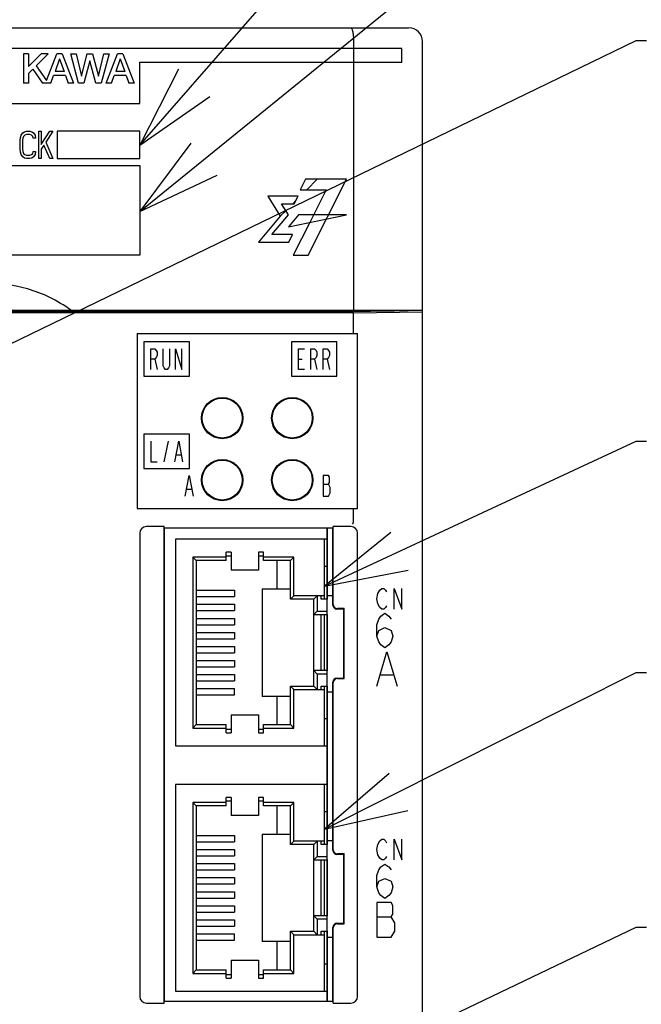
# Model space of a CAD drawing. Header units: millimetres. Extents: x 92 to 1223, y 92 to 847.
# Tile 27 of 41: x 741 to 786, y 584 to 656. Entities that reach past the tile are written whole.
import ezdxf

# ---------------------------------------------------------------- set-up
doc = ezdxf.new("R2010")
doc.units = ezdxf.units.MM
doc.header["$LTSCALE"] = 69.3
for name, color, linetype in [('ALL_AXIS', 7, 'CONTINUOUS'), ('ALL_CURVE', 7, 'CONTINUOUS'), ('ALL_FEATURES', 7, 'CONTINUOUS'), ('ALL_NOTE', 7, 'CONTINUOUS')]:
    doc.layers.add(name, color=color, linetype=linetype)

msp = doc.modelspace()

# ---------------------------------------------------------------- linework, layer by layer
at = {"layer": 'ALL_AXIS', "color": 7, "linetype": 'CONTINUOUS'}
for p, q in [((770, 493.3), (770, 634.3883)), ((763.1, 613.3878), (763.1, 618.6667)), ((763.1, 613.8), (763.5, 613.8)), ((763.1, 608.34), (763.1, 612.4)), ((763.1, 595.5878), (763.1, 607.2122)), ((763.1, 606.8), (763.5, 606.8)), ((763.1, 596), (763.5, 596)), ((763.1, 590.54), (763.1, 594.6)), ((763.1, 584.3333), (763.1, 589.4122)), ((763.1, 589), (763.5, 589))]:
    msp.add_line(p, q, dxfattribs=at)
for centre in [(755.48, 626.67), (760.56, 626.67), (755.48, 622.17), (760.56, 622.17)]:
    msp.add_circle(centre, 1.45, dxfattribs=at)
at = {"layer": 'ALL_CURVE', "color": 4, "linetype": 'CONTINUOUS'}
for p, q in [((768.5, 653.5), (731.5, 653.5)), ((768.5, 652.5), (768.5, 653.5)), ((749.5, 649.5), (749.5, 652.5)), ((749.5, 652.5), (768.5, 652.5)), ((731.5, 649.5), (749.5, 649.5)), ((741.1312, 647.4574), (741.275, 647.5)), ((741.275, 647.5), (741.5338, 647.5)), ((741.5338, 647.5), (741.6775, 647.4574)), ((742.1662, 645.5), (742.1662, 647.5)), ((742.1662, 647.5), (742.3387, 647.5)), ((742.3387, 646.5213), (742.9713, 647.5)), ((742.3387, 647.5), (742.3387, 646.5213)), ((743.2013, 647.5), (742.6838, 646.6915)), ((742.9713, 647.5), (743.2013, 647.5)), ((743.5, 647.5), (743.5, 645.5)), ((749.5, 647.5), (743.5, 647.5)), ((749.5, 645.5), (749.5, 647.5)), ((740.815, 646.8191), (740.8438, 647.0319)), ((740.815, 646.1809), (740.815, 646.8191)), ((740.8438, 647.0319), (740.9013, 647.2021)), ((740.9013, 647.2021), (741.0163, 647.3723)), ((741.0163, 646.9894), (740.9875, 646.8191)), ((740.9875, 646.8191), (740.9875, 646.1809)), ((741.0163, 647.3723), (741.1312, 647.4574)), ((741.0738, 647.117), (741.0163, 646.9894)), ((741.16, 647.2021), (741.0738, 647.117)), ((741.275, 647.2447), (741.16, 647.2021)), ((741.5338, 647.2447), (741.275, 647.2447)), ((741.6487, 647.2021), (741.5338, 647.2447)), ((741.735, 647.117), (741.6487, 647.2021)), ((741.6775, 647.4574), (741.7925, 647.3723)), ((741.7637, 646.9894), (741.735, 647.117)), ((741.9362, 646.9894), (741.7637, 646.9894)), ((741.7925, 647.3723), (741.9075, 647.2021)), ((741.9075, 647.2021), (741.9362, 646.9894)), ((740.8438, 645.9681), (740.815, 646.1809)), ((740.9875, 646.1809), (741.0163, 646.0106)), ((742.54, 646.4787), (742.3387, 646.1809)), ((742.3387, 646.1809), (742.3387, 645.5)), ((742.9713, 645.5), (742.54, 646.4787)), ((742.6838, 646.6915), (743.2013, 645.5)), ((740.9013, 645.7979), (740.8438, 645.9681)), ((741.0163, 645.6277), (740.9013, 645.7979)), ((741.0163, 646.0106), (741.0738, 645.883)), ((741.1312, 645.5426), (741.0163, 645.6277)), ((741.0738, 645.883), (741.16, 645.7979)), ((741.275, 645.5), (741.1312, 645.5426)), ((741.16, 645.7979), (741.275, 645.7553)), ((741.275, 645.7553), (741.5338, 645.7553)), ((741.5338, 645.5), (741.275, 645.5)), ((741.5338, 645.7553), (741.6487, 645.7979)), ((741.6775, 645.5426), (741.5338, 645.5)), ((741.6487, 645.7979), (741.735, 645.883)), ((741.7925, 645.6277), (741.6775, 645.5426)), ((741.735, 645.883), (741.7637, 646.0106)), ((741.7637, 646.0106), (741.9362, 646.0106)), ((741.9075, 645.7979), (741.7925, 645.6277)), ((741.9362, 646.0106), (741.9075, 645.7979)), ((742.3387, 645.5), (742.1662, 645.5)), ((743.2013, 645.5), (742.9713, 645.5)), ((743.5, 645.5), (749.5, 645.5)), ((731.5, 645), (749.5, 645)), ((749.5, 645), (749.5, 638.5)), ((761.5143, 643.9999), (761.1332, 643.2398)), ((764.5, 643.9999), (761.5143, 643.9999)), ((761.7228, 638.5), (764.5, 643.9999)), ((761.1332, 643.2398), (763.0229, 643.2398)), ((763.0229, 643.2398), (761.8216, 640.8639)), ((758.7924, 642.7725), (759.6883, 641.3189)), ((760.984, 642.7725), (758.7924, 642.7725)), ((760.7069, 642.2254), (760.984, 642.7725)), ((760.2748, 641.4165), (759.7762, 642.2254)), ((759.7762, 642.2254), (760.7069, 642.2254)), ((759.6883, 641.3189), (758.0994, 639.4355)), ((759.069, 639.9827), (760.2748, 641.4165)), ((761.0103, 641.4165), (760.287, 640.5473)), ((760.287, 640.5473), (764.5, 641.4165)), ((764.5, 641.4165), (761.0103, 641.4165)), ((761.8216, 640.8639), (760.6265, 638.5)), ((760.5826, 639.9827), (759.069, 639.9827)), ((760.3054, 639.4355), (760.5826, 639.9827)), ((758.0994, 639.4355), (760.3054, 639.4355)), ((749.5, 638.5), (731.5, 638.5)), ((760.6265, 638.5), (761.7228, 638.5)), ((750.3, 630.2), (750.3, 631.7)), ((750.3, 631.7), (750.5812, 631.7)), ((750.5812, 631.7), (750.6938, 631.575)), ((750.6938, 631.075), (750.5812, 630.95)), ((750.6938, 631.575), (750.75, 631.45)), ((750.75, 631.2), (750.6938, 631.075)), ((750.75, 631.45), (750.75, 631.2)), ((751.2, 630.45), (751.2, 631.7)), ((751.65, 631.7), (751.65, 630.45)), ((752.1, 630.2), (752.1, 631.7)), ((752.1, 631.7), (752.55, 630.2)), ((752.55, 630.2), (752.55, 631.7)), ((761, 630.2), (761, 631.7)), ((761, 631.7), (761.45, 631.7)), ((761.9, 630.2), (761.9, 631.7)), ((761.9, 631.7), (762.1812, 631.7)), ((762.1812, 631.7), (762.2938, 631.575)), ((762.2938, 631.075), (762.1812, 630.95)), ((762.2938, 631.575), (762.35, 631.45)), ((762.35, 631.2), (762.2938, 631.075)), ((762.35, 631.45), (762.35, 631.2)), ((762.8, 630.2), (762.8, 631.7)), ((762.8, 631.7), (763.0812, 631.7)), ((763.0812, 631.7), (763.1938, 631.575)), ((763.1938, 631.075), (763.0812, 630.95)), ((763.1938, 631.575), (763.25, 631.45)), ((763.25, 631.2), (763.1938, 631.075)), ((763.25, 631.45), (763.25, 631.2)), ((750.5812, 630.95), (750.3, 630.95)), ((750.5812, 630.95), (750.75, 630.2)), ((751.2563, 630.325), (751.2, 630.45)), ((751.65, 630.45), (751.5938, 630.325)), ((761, 630.95), (761.2812, 630.95)), ((762.1812, 630.95), (761.9, 630.95)), ((762.1812, 630.95), (762.35, 630.2)), ((763.0812, 630.95), (762.8, 630.95)), ((763.0812, 630.95), (763.25, 630.2)), ((751.3687, 630.2), (751.2563, 630.325)), ((751.4813, 630.2), (751.3687, 630.2)), ((751.5938, 630.325), (751.4813, 630.2)), ((761.45, 630.2), (761, 630.2)), ((750.3, 625), (750.3, 623.5)), ((751.2563, 623.5), (751.5938, 625)), ((752.0438, 623.5), (752.325, 625)), ((752.325, 625), (752.6063, 623.5)), ((752.1562, 624), (752.4937, 624)), ((750.3, 623.5), (750.75, 623.5)), ((752.8, 621), (753.0812, 622.5)), ((753.0812, 622.5), (753.3625, 621)), ((762.8, 622.5), (762.8, 621)), ((763.1938, 622.5), (762.8, 622.5)), ((763.25, 622.375), (763.1938, 622.5)), ((762.8, 621.875), (763.1938, 621.875)), ((763.1938, 621.875), (763.25, 622)), ((763.3062, 621.625), (763.1938, 621.875)), ((763.25, 622), (763.25, 622.375)), ((752.9125, 621.5), (753.25, 621.5)), ((763.1938, 621), (763.3062, 621.25)), ((763.3062, 621.25), (763.3062, 621.625)), ((762.8, 621), (763.1938, 621)), ((766.7052, 613.55), (766.7749, 613.925)), ((766.7749, 613.925), (766.9142, 614.175)), ((766.9142, 614.175), (767.0534, 614.3)), ((767.0534, 614.3), (767.1927, 614.3)), ((767.1927, 614.3), (767.332, 614.175)), ((767.332, 614.175), (767.4016, 614.05)), ((767.9587, 612.8), (767.9587, 614.3)), ((767.9587, 614.3), (768.5158, 612.8)), ((768.5158, 612.8), (768.5158, 614.3)), ((766.7749, 613.175), (766.7052, 613.55)), ((766.9142, 612.925), (766.7749, 613.175)), ((767.0534, 612.8), (766.9142, 612.925)), ((766.9954, 612.2917), (767.2855, 612.5)), ((767.1927, 612.8), (767.0534, 612.8)), ((767.332, 612.925), (767.1927, 612.8)), ((767.2855, 612.5), (767.5757, 612.2917)), ((767.4016, 613.05), (767.332, 612.925)), ((766.7052, 611.6667), (766.8503, 612.0833)), ((766.8503, 612.0833), (766.9954, 612.2917)), ((767.5757, 612.2917), (767.7208, 612.0833)), ((766.7052, 610.8333), (766.7052, 611.6667)), ((766.7052, 610.8333), (766.8503, 611.25)), ((766.8503, 611.25), (767.2855, 611.4583)), ((767.2855, 611.4583), (767.7208, 611.25)), ((767.7208, 611.25), (767.8658, 610.8333)), ((766.8503, 610.4167), (766.7052, 610.8333)), ((766.9954, 610.2083), (766.8503, 610.4167)), ((767.7208, 610.4167), (767.5757, 610.2083)), ((767.8658, 610.8333), (767.7208, 610.4167)), ((766.7052, 607.2), (767.4306, 609.7)), ((767.2855, 610), (766.9954, 610.2083)), ((767.5757, 610.2083), (767.2855, 610)), ((767.4306, 609.7), (768.156, 607.2)), ((766.9954, 608.0333), (767.8658, 608.0333)), ((766.9142, 595.975), (767.0534, 596.1)), ((767.0534, 596.1), (767.1927, 596.1)), ((767.1927, 596.1), (767.332, 595.975)), ((767.9587, 594.6), (767.9587, 596.1)), ((767.9587, 596.1), (768.5158, 594.6)), ((768.5158, 594.6), (768.5158, 596.1)), ((766.7052, 595.35), (766.7749, 595.725)), ((766.7749, 594.975), (766.7052, 595.35)), ((766.7749, 595.725), (766.9142, 595.975)), ((767.332, 595.975), (767.4016, 595.85)), ((766.9142, 594.725), (766.7749, 594.975)), ((767.0534, 594.6), (766.9142, 594.725)), ((767.332, 594.725), (767.1927, 594.6)), ((767.4016, 594.85), (767.332, 594.725)), ((766.8503, 593.8833), (766.9954, 594.0917)), ((766.9954, 594.0917), (767.2855, 594.3)), ((767.1927, 594.6), (767.0534, 594.6)), ((767.2855, 594.3), (767.5757, 594.0917)), ((767.5757, 594.0917), (767.7208, 593.8833)), ((766.7052, 593.4667), (766.8503, 593.8833)), ((766.7052, 592.6333), (766.7052, 593.4667)), ((766.8503, 593.05), (767.2855, 593.2583)), ((767.2855, 593.2583), (767.7208, 593.05)), ((766.7052, 592.6333), (766.8503, 593.05)), ((766.8503, 592.2167), (766.7052, 592.6333)), ((767.7208, 593.05), (767.8658, 592.6333)), ((767.8658, 592.6333), (767.7208, 592.2167)), ((766.9954, 592.0083), (766.8503, 592.2167)), ((767.2855, 591.8), (766.9954, 592.0083)), ((767.5757, 592.0083), (767.2855, 591.8)), ((767.7208, 592.2167), (767.5757, 592.0083)), ((766.7052, 591.5), (766.7052, 589)), ((767.7208, 591.5), (766.7052, 591.5)), ((767.8658, 591.2917), (767.7208, 591.5)), ((767.8658, 590.6667), (767.8658, 591.2917)), ((766.7052, 590.4583), (767.7208, 590.4583)), ((767.7208, 590.4583), (767.8658, 590.6667)), ((768.0109, 590.0417), (767.7208, 590.4583)), ((768.0109, 589.4167), (768.0109, 590.0417)), ((766.7052, 589), (767.7208, 589)), ((767.7208, 589), (768.0109, 589.4167))]:
    msp.add_line(p, q, dxfattribs=at)
at = {"layer": 'ALL_CURVE', "color": 2, "linetype": 'CONTINUOUS'}
for p, q in [((761.6092, 643.2398), (762.3693, 643.9999)), ((760.5948, 642.2254), (760.822, 642.4526)), ((759.6883, 641.3189), (760.0884, 641.719))]:
    msp.add_line(p, q, dxfattribs=at)
at = {"layer": 'ALL_CURVE', "color": 7, "linetype": 'CONTINUOUS'}
for p, q in [((749.8, 632.2), (749.8, 629.7)), ((753.1, 632.2), (749.8, 632.2)), ((753.1, 629.7), (753.1, 632.2)), ((760.5, 632.2), (760.5, 629.7)), ((763.8, 632.2), (760.5, 632.2)), ((763.8, 629.7), (763.8, 632.2)), ((749.8, 629.7), (753.1, 629.7)), ((760.5, 629.7), (763.8, 629.7)), ((749.8, 625.5), (749.8, 623)), ((753.1, 625.5), (749.8, 625.5)), ((753.1, 623), (753.1, 625.5)), ((749.8, 623), (753.1, 623))]:
    msp.add_line(p, q, dxfattribs=at)
at = {"layer": 'ALL_FEATURES', "color": 7, "linetype": 'CONTINUOUS'}
for p, q in [((661, 655), (769, 655)), ((765, 654), (765, 634.5)), ((770, 634.3883), (770, 654)), ((765, 634.3184), (729.3953, 634.3184)), ((730, 634.5), (770, 634.5)), ((758.9773, 634.3883), (732.0349, 634.3883)), ((741.2, 634.5), (741.2, 634.4)), ((741.2, 634.4), (743.007, 634.4)), ((746.993, 634.4), (748.4, 634.4)), ((748.4, 634.4), (748.4, 634.5)), ((758.9773, 634.3883), (759, 634.4337)), ((759, 634.4337), (759, 634.5)), ((759.0248, 634.4088), (759, 634.4337)), ((759.3246, 634.3987), (764.4993, 634.3987)), ((764.6107, 634.3995), (767.8444, 634.4446)), ((765, 634.3184), (770, 634.3883)), ((765, 632.8), (765, 634.3184)), ((768.9581, 634.4792), (768.9581, 634.5)), ((749.3, 632.8), (749.3, 620.1)), ((749.3, 632.8), (765.3, 632.8)), ((765.3, 620.1), (765.3, 632.8)), ((749.3, 620.1), (765.3, 620.1)), ((765, 619.2655), (765, 620.1)), ((749.5, 618.3044), (749.5, 584.6956)), ((751.2651, 618.8), (749.9956, 618.8)), ((751.2651, 584.2), (751.2651, 618.8)), ((751.3, 618.6667), (751.2651, 618.8)), ((751.3, 584.3333), (751.3, 618.6667)), ((763.5, 618.6667), (751.3, 618.6667)), ((763.5, 618.6667), (763.5349, 618.8)), ((763.5, 613.0998), (763.5, 618.6667)), ((763.5349, 613.1347), (763.5349, 618.8)), ((764.8044, 618.8), (763.5349, 618.8)), ((765.3, 584.6956), (765.3, 618.3044)), ((752.1, 617.87), (752.1, 602.87)), ((763.1, 617.87), (752.1, 617.87)), ((762.9, 613.52), (762.9, 617.87)), ((755.77, 616.325), (755.77, 616.925)), ((756.12, 616.925), (755.77, 616.925)), ((756.12, 616.925), (756.12, 615.62)), ((758.12, 616.925), (758.12, 615.62)), ((758.47, 616.925), (758.12, 616.925)), ((758.47, 616.325), (758.47, 616.925)), ((753.35, 616.575), (753.35, 604.165)), ((755.77, 616.575), (753.35, 616.575)), ((753.6, 616.325), (753.35, 616.575)), ((753.6, 616.325), (753.6, 604.415)), ((755.77, 616.325), (753.6, 616.325)), ((755.77, 616.675), (756.12, 616.675)), ((758.12, 616.675), (758.47, 616.675)), ((760.68, 616.575), (758.47, 616.575)), ((760.43, 616.325), (758.47, 616.325)), ((759.43, 616.325), (759.43, 614.27)), ((760.68, 616.575), (760.43, 616.325)), ((760.43, 613.52), (760.43, 616.325)), ((760.68, 613.77), (760.68, 616.575)), ((758.12, 615.62), (756.12, 615.62)), ((762.9, 615.91), (763.1, 615.91)), ((753.6, 614.17), (756.36, 614.17)), ((756.36, 614.17), (756.36, 613.71)), ((758.37, 614.27), (758.37, 606.47)), ((758.37, 614.27), (760.43, 614.27)), ((753.6, 613.71), (756.36, 613.71)), ((760.43, 613.52), (760.68, 613.77)), ((762.12, 613.52), (760.43, 613.52)), ((762.9, 613.77), (760.68, 613.77)), ((762.12, 613.52), (762.37, 613.77)), ((762.12, 607.22), (762.12, 613.52)), ((762.37, 613.77), (762.37, 612.65)), ((762.65, 613.52), (762.65, 613.77)), ((763.1, 613.52), (762.65, 613.52)), ((763.1, 612.4), (763.1, 613.52)), ((753.6, 613.15), (756.36, 613.15)), ((753.6, 612.69), (756.36, 612.69)), ((756.36, 613.15), (756.36, 612.69)), ((762.37, 612.65), (762.12, 612.4)), ((762.37, 612.65), (763.1, 612.65)), ((764.3, 612.8), (763.7998, 612.8)), ((764.3349, 612.8349), (763.8347, 612.8349)), ((764.3349, 612.8349), (764.3, 612.8)), ((764.3, 607.8), (764.3, 612.8)), ((764.3349, 607.7651), (764.3349, 612.8349)), ((753.6, 612.13), (756.36, 612.13)), ((756.36, 612.13), (756.36, 611.67)), ((762.12, 612.4), (763.1, 612.4)), ((762.65, 608.34), (762.65, 612.4)), ((762.9, 608.34), (762.9, 612.4)), ((753.6, 611.67), (756.36, 611.67)), ((753.6, 611.11), (756.36, 611.11)), ((756.36, 611.11), (756.36, 610.65)), ((753.6, 610.65), (756.36, 610.65)), ((753.6, 610.09), (756.36, 610.09)), ((753.6, 609.63), (756.36, 609.63)), ((756.36, 610.09), (756.36, 609.63)), ((753.6, 609.07), (756.36, 609.07)), ((756.36, 609.07), (756.36, 608.61)), ((753.6, 608.61), (756.36, 608.61)), ((763.1, 608.34), (762.12, 608.34)), ((762.12, 608.34), (762.37, 608.09)), ((763.1, 607.22), (763.1, 608.34)), ((753.6, 608.05), (756.36, 608.05)), ((753.6, 607.59), (756.36, 607.59)), ((756.36, 608.05), (756.36, 607.59)), ((762.37, 608.09), (762.37, 606.97)), ((763.1, 608.09), (762.37, 608.09)), ((763.5, 595.2998), (763.5, 607.5002)), ((763.7998, 607.8), (764.3, 607.8)), ((763.8347, 607.7651), (764.3349, 607.7651)), ((764.3349, 607.7651), (764.3, 607.8)), ((753.6, 607.03), (756.36, 607.03)), ((756.36, 606.57), (756.36, 607.03)), ((760.43, 604.415), (760.43, 607.22)), ((760.43, 607.22), (762.12, 607.22)), ((760.68, 606.97), (760.43, 607.22)), ((760.68, 604.165), (760.68, 606.97)), ((760.68, 606.97), (762.9, 606.97)), ((762.37, 606.97), (762.12, 607.22)), ((762.65, 606.97), (762.65, 607.22)), ((762.65, 607.22), (763.1, 607.22)), ((762.9, 602.87), (762.9, 607.22)), ((763.5349, 595.3347), (763.5349, 607.4653)), ((753.6, 606.57), (756.36, 606.57)), ((760.43, 606.47), (758.37, 606.47)), ((759.43, 606.47), (759.43, 604.415)), ((756.12, 605.12), (756.12, 603.815)), ((756.12, 605.12), (758.12, 605.12)), ((758.12, 605.12), (758.12, 603.815)), ((763.1, 604.83), (762.9, 604.83)), ((753.6, 604.415), (753.35, 604.165)), ((753.35, 604.165), (755.77, 604.165)), ((753.6, 604.415), (755.77, 604.415)), ((755.77, 603.815), (755.77, 604.415)), ((756.12, 604.065), (755.77, 604.065)), ((758.47, 604.065), (758.12, 604.065)), ((758.47, 603.815), (758.47, 604.415)), ((758.47, 604.415), (760.43, 604.415)), ((758.47, 604.165), (760.68, 604.165)), ((760.68, 604.165), (760.43, 604.415)), ((755.77, 603.815), (756.12, 603.815)), ((758.12, 603.815), (758.47, 603.815)), ((752.1, 602.87), (763.1, 602.87)), ((752.1, 600.07), (752.1, 585.07)), ((763.1, 600.07), (752.1, 600.07)), ((762.9, 595.72), (762.9, 600.07)), ((755.77, 598.525), (755.77, 599.125)), ((756.12, 599.125), (755.77, 599.125)), ((756.12, 599.125), (756.12, 597.82)), ((758.12, 599.125), (758.12, 597.82)), ((758.47, 599.125), (758.12, 599.125)), ((758.47, 598.525), (758.47, 599.125)), ((753.35, 598.775), (753.35, 586.365)), ((755.77, 598.775), (753.35, 598.775)), ((753.6, 598.525), (753.35, 598.775)), ((753.6, 598.525), (753.6, 586.615)), ((755.77, 598.525), (753.6, 598.525)), ((755.77, 598.875), (756.12, 598.875)), ((758.12, 598.875), (758.47, 598.875)), ((760.68, 598.775), (758.47, 598.775)), ((760.43, 598.525), (758.47, 598.525)), ((759.43, 598.525), (759.43, 596.47)), ((760.68, 598.775), (760.43, 598.525)), ((760.43, 595.72), (760.43, 598.525)), ((760.68, 595.97), (760.68, 598.775)), ((758.12, 597.82), (756.12, 597.82)), ((762.9, 598.11), (763.1, 598.11)), ((753.6, 596.37), (756.36, 596.37)), ((756.36, 596.37), (756.36, 595.91)), ((758.37, 596.47), (758.37, 588.67)), ((758.37, 596.47), (760.43, 596.47)), ((753.6, 595.91), (756.36, 595.91)), ((753.6, 595.35), (756.36, 595.35)), ((756.36, 595.35), (756.36, 594.89)), ((760.43, 595.72), (760.68, 595.97)), ((762.12, 595.72), (760.43, 595.72)), ((762.9, 595.97), (760.68, 595.97)), ((762.12, 595.72), (762.37, 595.97)), ((762.12, 589.42), (762.12, 595.72)), ((762.37, 595.97), (762.37, 594.85)), ((762.65, 595.72), (762.65, 595.97)), ((763.1, 595.72), (762.65, 595.72)), ((763.1, 594.6), (763.1, 595.72)), ((753.6, 594.89), (756.36, 594.89)), ((762.37, 594.85), (762.12, 594.6)), ((762.37, 594.85), (763.1, 594.85)), ((764.3, 595), (763.7998, 595)), ((764.3349, 595.0349), (763.8347, 595.0349)), ((764.3349, 595.0349), (764.3, 595)), ((764.3, 590), (764.3, 595)), ((764.3349, 589.9651), (764.3349, 595.0349)), ((753.6, 594.33), (756.36, 594.33)), ((756.36, 594.33), (756.36, 593.87)), ((762.12, 594.6), (763.1, 594.6)), ((762.65, 590.54), (762.65, 594.6)), ((762.9, 590.54), (762.9, 594.6)), ((753.6, 593.87), (756.36, 593.87)), ((753.6, 593.31), (756.36, 593.31)), ((756.36, 593.31), (756.36, 592.85)), ((753.6, 592.85), (756.36, 592.85)), ((753.6, 592.29), (756.36, 592.29)), ((753.6, 591.83), (756.36, 591.83)), ((756.36, 592.29), (756.36, 591.83)), ((753.6, 591.27), (756.36, 591.27)), ((756.36, 591.27), (756.36, 590.81)), ((753.6, 590.81), (756.36, 590.81)), ((763.1, 590.54), (762.12, 590.54)), ((762.12, 590.54), (762.37, 590.29)), ((763.1, 589.42), (763.1, 590.54)), ((753.6, 590.25), (756.36, 590.25)), ((753.6, 589.79), (756.36, 589.79)), ((756.36, 590.25), (756.36, 589.79)), ((762.37, 590.29), (762.37, 589.17)), ((763.1, 590.29), (762.37, 590.29)), ((763.5, 584.3333), (763.5, 589.7002)), ((763.5349, 584.2), (763.5349, 589.6653)), ((763.7998, 590), (764.3, 590)), ((763.8347, 589.9651), (764.3349, 589.9651)), ((764.3349, 589.9651), (764.3, 590)), ((753.6, 589.23), (756.36, 589.23)), ((756.36, 588.77), (756.36, 589.23)), ((760.43, 586.615), (760.43, 589.42)), ((760.43, 589.42), (762.12, 589.42)), ((760.68, 589.17), (760.43, 589.42)), ((760.68, 586.365), (760.68, 589.17)), ((760.68, 589.17), (762.9, 589.17)), ((762.37, 589.17), (762.12, 589.42)), ((762.65, 589.17), (762.65, 589.42)), ((762.65, 589.42), (763.1, 589.42)), ((762.9, 585.07), (762.9, 589.42)), ((753.6, 588.77), (756.36, 588.77)), ((760.43, 588.67), (758.37, 588.67)), ((759.43, 588.67), (759.43, 586.615)), ((756.12, 587.32), (756.12, 586.015)), ((756.12, 587.32), (758.12, 587.32)), ((758.12, 587.32), (758.12, 586.015)), ((763.1, 587.03), (762.9, 587.03)), ((753.6, 586.615), (753.35, 586.365)), ((753.35, 586.365), (755.77, 586.365)), ((753.6, 586.615), (755.77, 586.615)), ((755.77, 586.015), (755.77, 586.615)), ((756.12, 586.265), (755.77, 586.265)), ((758.47, 586.265), (758.12, 586.265)), ((758.47, 586.015), (758.47, 586.615)), ((758.47, 586.615), (760.43, 586.615)), ((758.47, 586.365), (760.68, 586.365)), ((760.68, 586.365), (760.43, 586.615)), ((755.77, 586.015), (756.12, 586.015)), ((758.12, 586.015), (758.47, 586.015)), ((752.1, 585.07), (763.1, 585.07)), ((749.9956, 584.2), (751.2651, 584.2)), ((751.2651, 584.2), (751.3, 584.3333)), ((751.3, 584.3333), (763.5, 584.3333)), ((763.5349, 584.2), (763.5, 584.3333)), ((763.5349, 584.2), (764.8044, 584.2))]:
    msp.add_line(p, q, dxfattribs=at)
at = {"layer": 'ALL_FEATURES', "color": 40, "linetype": 'CONTINUOUS'}
for p, q in [((741.0665, 653.0996), (741.0665, 650.9748)), ((741.4392, 653.0996), (741.0665, 653.0996)), ((742.3518, 653.0996), (741.4392, 652.1811)), ((741.4392, 653.0996), (741.4392, 652.1811)), ((742.8448, 653.0996), (741.9933, 652.2429)), ((742.8448, 653.0996), (742.3518, 653.0996)), ((742.7414, 651.1811), (743.4822, 653.0995)), ((743.6767, 652.7333), (743.3538, 651.8209)), ((743.8787, 653.0996), (743.4822, 653.0995)), ((743.6843, 652.7333), (744.0058, 651.8209)), ((743.8787, 653.0996), (744.6995, 650.9751)), ((745.0592, 650.9748), (744.4959, 653.0996)), ((744.4959, 653.0996), (744.877, 653.0996)), ((744.877, 653.0996), (745.2634, 651.4751)), ((745.2696, 651.4751), (745.6934, 653.0996)), ((745.8796, 652.5998), (745.4431, 650.9748)), ((745.6934, 653.0996), (746.0724, 653.0996)), ((746.3172, 650.9748), (745.8858, 652.5998)), ((746.0724, 653.0996), (746.4947, 651.4751)), ((746.5023, 651.4756), (746.8876, 653.0996)), ((747.2696, 653.0996), (746.7031, 650.9748)), ((746.8876, 653.0996), (747.2696, 653.0996)), ((747.0623, 650.9748), (747.8828, 653.0995)), ((748.0772, 652.7333), (747.7544, 651.8209)), ((748.2793, 653.0996), (747.8828, 653.0995)), ((748.0849, 652.7333), (748.4063, 651.8209)), ((748.2793, 653.0996), (749.1001, 650.9751)), ((741.7401, 651.9881), (741.4392, 651.6854)), ((741.7401, 651.9881), (742.4386, 650.9748)), ((741.9933, 652.2429), (742.7414, 651.1811)), ((744.0058, 651.8209), (743.3538, 651.8209)), ((748.4063, 651.8209), (747.7544, 651.8209)), ((741.4392, 651.6854), (741.4392, 650.9748)), ((743.0546, 650.9748), (743.2523, 651.5338)), ((744.1069, 651.5338), (743.2523, 651.5338)), ((744.1069, 651.5338), (744.3038, 650.9751)), ((747.4551, 650.9748), (747.6529, 651.5338)), ((748.5075, 651.5338), (747.6529, 651.5338)), ((748.5075, 651.5338), (748.7043, 650.9751)), ((741.4392, 650.9748), (741.0665, 650.9748)), ((743.0546, 650.9748), (742.4386, 650.9748)), ((744.6995, 650.9751), (744.3038, 650.9751)), ((745.4431, 650.9748), (745.0592, 650.9748)), ((746.7031, 650.9748), (746.3172, 650.9748)), ((747.4551, 650.9748), (747.0623, 650.9748)), ((749.1001, 650.9751), (748.7043, 650.9751))]:
    msp.add_line(p, q, dxfattribs=at)
at = {"layer": 'ALL_FEATURES', "color": 1, "linetype": 'CONTINUOUS'}
for p, q in [((763.1, 618.6667), (763.1, 613.52)), ((763.1, 612.4), (763.1, 608.34)), ((763.1, 607.2199), (763.1, 595.72)), ((763.1, 594.6), (763.1, 590.54)), ((763.1, 589.4199), (763.1, 584.3333))]:
    msp.add_line(p, q, dxfattribs=at)
at = {"layer": 'ALL_FEATURES', "color": 7, "linetype": 'CONTINUOUS'}
for centre in [(755.48, 626.67), (760.56, 626.67), (755.48, 622.17), (760.56, 622.17)]:
    msp.add_circle(centre, 1.5, dxfattribs=at)
msp.add_arc((769, 654), 1, 0, 90, dxfattribs=at)
for centre, major_axis, ratio, start_param, end_param in [((743.0419, 634.8643), (0, 1.0643), 0.0349208, -4.3630446, -4.2461187), ((746.9581, 634.8643), (0, 1.0643), 0.0349208, -2.0370667, -1.9201407), ((759.3246, 634.4092), (0.3, 0), 0.0349208, -3.1066861, -1.5707963), ((764.4993, 634.4092), (0.3, 0), 0.0349208, -1.5707963, -1.1902899), ((767.733, 634.4544), (0.3, 0), 0.0349208, -1.1902899, -0.6346173), ((768.0291, 635.9473), (0, 1.5), 0.0174763, -2.9924435, -2.9166979), ((777.6171, 635.959), (-42.9806, -0.0524), 0.0348995, 1.345923, 1.3679032), ((768.9475, 635.9484), (0, 1.5), 0.0349847, -2.9386567, -2.8942739), ((750.0044, 618.2956), (0.3598, -0.3598), 0.9826827, 2.3649286, 3.9182567), ((764.7956, 618.2956), (-0.3598, -0.3598), 0.9826827, 2.3649286, 3.9182567), ((763.8002, 613.1002), (0.2124, 0.2124), 0.9987828, -3.9263818, -2.3568035), ((763.8351, 613.1351), (0.2124, 0.2124), 0.9987828, 2.3568035, 3.9263818), ((763.8002, 607.4998), (0.2124, -0.2124), 0.9987828, 2.3568035, 3.9263818), ((763.8351, 607.4649), (-0.2124, 0.2124), 0.9987828, -0.7847892, 0.7847892), ((763.8351, 595.3351), (0.2124, 0.2124), 0.9987828, 2.3568035, 3.9263818), ((763.8002, 595.3002), (0.2124, 0.2124), 0.9987828, -3.9263818, -2.3568035), ((763.8002, 589.6998), (0.2124, -0.2124), 0.9987828, 2.3568035, 3.9263818), ((763.8351, 589.6649), (-0.2124, 0.2124), 0.9987828, -0.7847892, 0.7847892), ((750.0044, 584.7044), (0.3598, 0.3598), 0.9826827, 2.3649286, 3.9182567), ((764.7956, 584.7044), (-0.3598, 0.3598), 0.9826827, 2.3649286, 3.9182567)]:
    msp.add_ellipse(centre, major_axis=major_axis, ratio=ratio, start_param=start_param, end_param=end_param, dxfattribs=at)
for points, knots in [([(764.8074, 655), (764.8213, 655), (764.8547, 654.9772), (764.8865, 654.9167), (764.9186, 654.8248), (764.9588, 654.6454), (764.9914, 654.3665), (765, 654.1287), (765, 654)], [0, 0, 0, 0, 0.0398764, 0.1034728, 0.1964291, 0.3176625, 0.6307504, 1, 1, 1, 1]), ([(744.5, 634.5), (744.0202, 634.8518), (743.0116, 635.4606), (740.8526, 636.2863), (738, 636.6416), (735.1474, 636.2863), (732.9884, 635.4606), (731.9798, 634.8518), (731.5, 634.5)], [0, 0, 0, 0, 0.1292954, 0.25434, 0.5, 0.74566, 0.8707046, 1, 1, 1, 1]), ([(768.033, 634.464), (768.0322, 634.4577), (768.0067, 634.4491), (767.9889, 634.4488), (767.9746, 634.4482)], [0, 0, 0, 0, 0.3068046, 1, 1, 1, 1]), ([(764.9422, 618.9653), (764.945, 618.9672), (764.9589, 618.9825), (764.9649, 619.0028), (764.9697, 619.019)], [0, 0, 0, 0, 0.1646059, 1, 1, 1, 1]), ([(764.9697, 619.019), (764.9799, 619.054), (764.9918, 619.1365), (765, 619.2191), (765, 619.2655)], [0, 0, 0, 0, 0.4396172, 1, 1, 1, 1])]:
    msp.add_open_spline(points, degree=3, knots=knots, dxfattribs=at)
at = {"layer": 'ALL_NOTE', "color": 2, "linetype": 'CONTINUOUS'}
for p, q in [((749.5, 646.4817), (785.5, 687.697)), ((749.5, 641.6736), (785.5, 670.9285)), ((734.8927, 629.5143), (785.5, 654.0706)), ((785.5, 654.0706), (786.25, 654.0706)), ((762.9, 614.4622), (785.5, 624.9837)), ((785.5, 624.9837), (786.25, 624.9837)), ((762.9, 596.8345), (785.5, 608.1897)), ((785.5, 608.1897), (786.25, 608.1897)), ((763.5349, 579.1942), (785.5, 589.7143)), ((785.5, 589.7143), (786.25, 589.7143))]:
    msp.add_line(p, q, dxfattribs=at)
for points in [[(752.3174, 651.9874), (749.5, 646.4817), (754.5768, 650.0138)], [(753.2104, 646.6216), (749.5, 641.6736), (755.1024, 644.2935)], [(767.7063, 618.3544), (762.9, 614.4622), (768.9725, 615.6347)], [(767.5879, 600.8685), (762.9, 596.8345), (768.9348, 598.1879)]]:
    msp.add_lwpolyline(points, dxfattribs=at)

doc.saveas('drawing.dxf')
